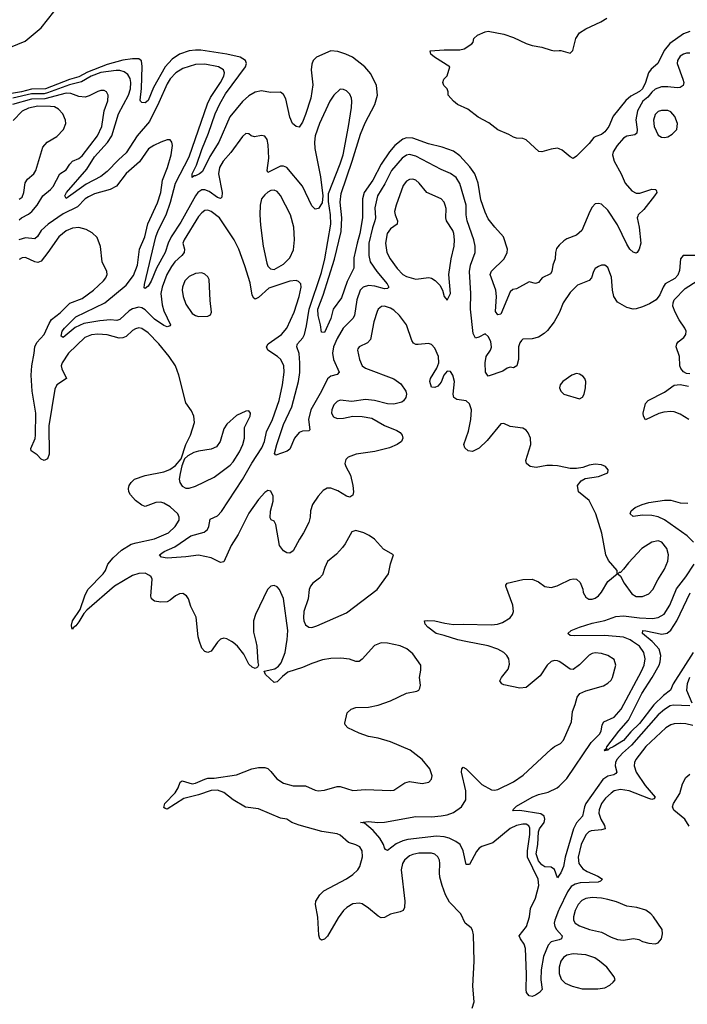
# Model space of a CAD drawing. Header units: inches. Extents: x 1682530 to 1839546, y 640742 to 791647.
# Tile 31 of 256: x 1696574 to 1700814, y 657695 to 663948. Entities that reach past the tile are written whole.
import ezdxf

# ---------------------------------------------------------------- set-up
doc = ezdxf.new("R2010")
doc.units = ezdxf.units.IN
doc.header["$MEASUREMENT"] = 0
for name, color, linetype in [('B6695', 7, 'Continuous'), ('B6696', 7, 'Continuous'), ('B7605', 7, 'Continuous'), ('B7606', 7, 'Continuous')]:
    doc.layers.add(name, color=color, linetype=linetype)

msp = doc.modelspace()

# ---------------------------------------------------------------- linework, layer by layer
at = {"layer": 'B6695', "color": 5}
for points, elevation in [([(1699447.1, 657670), (1699460.3, 657710), (1699452.6, 657810), (1699460.2, 657970), (1699457.1, 658137.1), (1699450, 658166), (1699440.8, 658180.8), (1699403.5, 658210), (1699375.1, 658270), (1699304.7, 658344.7), (1699279.2, 658390), (1699256.9, 658450), (1699243.1, 658503.1), (1699239.7, 658530), (1699242.7, 658590), (1699239.7, 658610), (1699230, 658631.3), (1699210, 658648.3), (1699190, 658655.5), (1699110, 658654.3), (1699070, 658647.2), (1699050, 658638), (1699018, 658610), (1699006.4, 658590), (1698995.9, 658550), (1699019.2, 658350), (1699018, 658310), (1699008.7, 658291.3), (1698990, 658281.6), (1698930, 658266.9), (1698890, 658245.7), (1698870, 658244.7), (1698850, 658254.5), (1698790, 658305.8), (1698750, 658332.7), (1698730, 658338.5), (1698690, 658333.2), (1698652.8, 658310), (1698630.1, 658289.9), (1698596, 658244.1), (1698530, 658127.6), (1698510, 658109.5), (1698490, 658102.7), (1698481.2, 658110), (1698473.8, 658133.8), (1698468.3, 658248.3), (1698453, 658330), (1698454.7, 658350), (1698479.7, 658390), (1698505.1, 658414.9), (1698650, 658491), (1698690, 658518.9), (1698722, 658550), (1698733.7, 658570), (1698752, 658632), (1698749.7, 658670), (1698734.4, 658694.4), (1698710, 658708.3), (1698662.2, 658722.2), (1698610, 658769.8), (1698590, 658778.4), (1698493.4, 658793.4), (1698350, 658833.4), (1698303, 658850), (1698270.9, 658870.9), (1698230, 658876.4), (1698090, 658937.2), (1698008.2, 658948.2), (1697930, 658993.8), (1697870, 659039.8), (1697830, 659054.7), (1697790, 659052.6), (1697710, 659025.7), (1697617.1, 659002.9), (1697510, 658935.3), (1697498, 658938), (1697490, 658946), (1697495.3, 658970), (1697562, 659038), (1697581.2, 659070), (1697594, 659106), (1697605.2, 659114.8), (1697670, 659096.3), (1697690, 659099.1), (1697750, 659126), (1697770, 659130.5), (1697810, 659130.4), (1697950, 659153.4), (1698049.1, 659190.9), (1698090, 659198.6), (1698130, 659198.3), (1698150, 659191.8), (1698170, 659174), (1698206.6, 659126.6), (1698250, 659098.8), (1698310, 659082.7), (1698390, 659083.1), (1698450, 659055.6), (1698470, 659051.6), (1698510, 659054.9), (1698590, 659078.4), (1698610, 659077.6), (1698690, 659052.2), (1698770, 659059.5), (1698930, 659053), (1698950, 659055.5), (1699019.3, 659100.7), (1699050, 659110.4), (1699130, 659098.4), (1699173.4, 659106.6), (1699190, 659124.7), (1699193.8, 659146.2), (1699179.6, 659190), (1699130, 659249.6), (1699053.6, 659310), (1698930, 659362), (1698850, 659386), (1698790, 659395.6), (1698730, 659417.6), (1698657.2, 659450), (1698640.9, 659470), (1698640.1, 659480.1), (1698653.4, 659546.6), (1698679, 659570), (1698710, 659579.5), (1698790, 659581.7), (1698850, 659594.3), (1698930, 659623.1), (1699030, 659670.8), (1699096.4, 659683.6), (1699108.7, 659691.3), (1699116.4, 659703.6), (1699119, 659721), (1699113.2, 659770), (1699122.7, 659817.3), (1699120.9, 659850), (1699070, 659920.9), (1699033.3, 659953.3), (1698990, 659971.1), (1698910, 659988.3), (1698870, 659990.9), (1698827, 659972.9), (1698750, 659887.8), (1698730, 659872), (1698710, 659872.3), (1698667.8, 659887.8), (1698613.2, 659893.2), (1698550, 659891.9), (1698497.6, 659882.4), (1698430, 659860.4), (1698370, 659833.8), (1698276.1, 659803.9), (1698242.3, 659777.7), (1698210, 659744), (1698190, 659739), (1698135.3, 659790), (1698126, 659810), (1698193.6, 659826.4), (1698218, 659842), (1698235.2, 659864.8), (1698260.2, 659930), (1698271.6, 660000)], 580), ([(1697834.2, 660000), (1697830, 659996), (1697790, 659939), (1697770, 659929.2), (1697750, 659936), (1697730, 659957.2), (1697716.5, 660000)], 580), ([(1698073, 660000), (1698080.3, 659970), (1698086, 659866), (1698091.1, 659848.9), (1698083.6, 659836.4), (1698070, 659828), (1698050, 659835.3), (1698030, 659855.3), (1697998, 659918), (1697957, 659970), (1697930, 659993.6), (1697918.4, 660000)], 580), ([(1700000, 659871.6), (1699990, 659876.4), (1699970, 659879.1), (1699950, 659872.8), (1699924.2, 659850), (1699879.3, 659780.7), (1699790, 659707.2), (1699750, 659703.1), (1699650, 659724.7), (1699637.2, 659730), (1699624.5, 659750), (1699634, 659770), (1699676.2, 659823.8), (1699684.8, 659855.2), (1699680.3, 659890), (1699668.9, 659910), (1699648.6, 659930), (1699610, 659950.5), (1699550, 659971.5), (1699407.1, 660000)], 560), ([(1700000, 658105.6), (1699950, 658091.8), (1699929.7, 658070.3), (1699901.4, 657998.6), (1699886.8, 657913.2), (1699883.9, 657850), (1699892.1, 657790), (1699876.5, 657770), (1699850, 657752.4), (1699830, 657745.6), (1699810, 657748.4), (1699791.9, 657770), (1699789.8, 657789.8), (1699792.8, 657887.2), (1699786.7, 658050), (1699777.8, 658077.8), (1699754, 658110), (1699745.4, 658130), (1699792.2, 658190), (1699811.6, 658250), (1699817.4, 658302.6), (1699850.9, 658369.1), (1699870.7, 658450), (1699866.8, 658490), (1699799.8, 658630), (1699798.5, 658670), (1699813.9, 658773.9), (1699813.2, 658813.2), (1699808.1, 658828.1), (1699790, 658838.8), (1699770, 658839.9), (1699730, 658830.5), (1699690, 658811.5), (1699578.4, 658721.6), (1699510, 658697.4), (1699493.1, 658686.9), (1699474.5, 658665.5), (1699430, 658583.6), (1699410, 658582.7), (1699391.1, 658670), (1699371.9, 658710), (1699345, 658730), (1699300.8, 658750), (1699270, 658758.6), (1699222.1, 658762.1), (1699038.9, 658741.1), (1699007.1, 658732.9), (1698966, 658714), (1698910, 658671.2), (1698898, 658678), (1698890, 658689.3), (1698883.7, 658710), (1698860.5, 658750), (1698820, 658800), (1698764.9, 658844.9), (1698738, 658850), (1698790, 658857.1), (1698849.5, 658849.5), (1698890, 658851.1), (1699090, 658888.7), (1699190, 658886.5), (1699250, 658891.5), (1699290, 658899.4), (1699330, 658913.7), (1699380.9, 658950), (1699406.7, 658993.3), (1699407.4, 659050), (1699380.5, 659170), (1699382, 659190), (1699390, 659200.7), (1699410, 659190.4), (1699510, 659091.3), (1699570, 659057.3), (1699590, 659054.9), (1699610, 659059), (1699710, 659109), (1699771.2, 659150), (1699950, 659315.3), (1699970, 659332.2), (1700000, 659347.6)], 560), ([(1700000, 658514.3), (1699990, 658499), (1699970, 658552), (1699950, 658566.9), (1699910, 658568.9), (1699890, 658580.5), (1699870, 658606.4), (1699853.8, 658650), (1699865.4, 658710), (1699868.2, 658790), (1699876.4, 658810), (1699905.3, 658850), (1699909.9, 658870), (1699904.4, 658890), (1699884.6, 658904.6), (1699750, 658925.1), (1699710, 658924.7), (1699705.1, 658930), (1699730, 658954.2), (1699830, 659010.1), (1699870, 659026.6), (1699930, 659042.3), (1699988.4, 659070), (1700000, 659081.3)], 540), ([(1700000, 658299.3), (1699995.6, 658290), (1699972.5, 658230), (1699969.2, 658210), (1699973.2, 658190), (1699984.4, 658170), (1700000, 658152.1)], 560)]:
    msp.add_lwpolyline(points, dxfattribs=dict(at, elevation=elevation))
at = {"layer": 'B6696', "color": 5}
for points, elevation in [([(1696480.6, 663759.4), (1696608.2, 663811.8), (1696710, 663897.7), (1696790, 663999)], 520), ([(1700000, 663127.5), (1699990, 663131.9), (1699950, 663127.1), (1699890, 663109.8), (1699871.6, 663111.6), (1699790, 663185.5), (1699770, 663193.8), (1699730, 663196.3), (1699710, 663203), (1699680.3, 663220.3), (1699610, 663249.8), (1699552.9, 663292.9), (1699486.6, 663330), (1699420.3, 663380.3), (1699355.1, 663410), (1699329.3, 663430), (1699295.3, 663470), (1699295.3, 663490), (1699288.7, 663510), (1699268.7, 663530), (1699262, 663550), (1699268.7, 663570), (1699289.1, 663590.9), (1699306, 663650), (1699209.2, 663710), (1699185.2, 663730), (1699182, 663750), (1699270, 663757.6), (1699370, 663756.4), (1699397.5, 663762.5), (1699445.2, 663794.8), (1699453.6, 663806.4), (1699459, 663830), (1699482, 663850), (1699530, 663871), (1699550, 663874.8), (1699650, 663857.1), (1699710, 663834.9), (1699790, 663796.5), (1699830, 663783.7), (1699890, 663774), (1699950, 663754), (1699970, 663750.4), (1700000, 663752.1)], 480), ([(1700000, 662516.3), (1699984.4, 662495.6), (1699977, 662470), (1699974.3, 662430), (1699959.2, 662390), (1699953.1, 662350), (1699944.6, 662335.4), (1699891.8, 662308.2), (1699870, 662279.6), (1699850, 662273.3), (1699810, 662283.6), (1699730, 662239.7), (1699705.3, 662234.7), (1699690, 662219.3), (1699630, 662078.4), (1699610, 662073), (1699595.9, 662095.9), (1699602.6, 662190), (1699598.7, 662230), (1699562, 662330), (1699570, 662351), (1699651.6, 662430), (1699670.8, 662470), (1699671.9, 662491.9), (1699646, 662570), (1699591.5, 662630), (1699550, 662684.5), (1699530, 662725.1), (1699503.4, 662803.4), (1699486.3, 662910), (1699464.1, 662970), (1699433.2, 663013.2), (1699370, 663084.1), (1699330, 663112.7), (1699258.3, 663138.3), (1699170, 663160.2), (1699070, 663195), (1699030, 663197.9), (1699006.6, 663190), (1698957.6, 663150), (1698923.7, 663110), (1698869.7, 663030), (1698816.9, 662930), (1698762.6, 662850), (1698751.9, 662810), (1698750.9, 662690), (1698735, 662590), (1698716.7, 662530), (1698696.5, 662436.5), (1698696.9, 662370), (1698653.6, 662286.4), (1698617.9, 662182.1), (1698565.5, 662110), (1698551, 662050), (1698510, 661960.9), (1698490, 661964), (1698484.4, 662010), (1698468.8, 662068.8), (1698468, 662110), (1698501, 662199), (1698572.8, 662427.2), (1698616.1, 662603.9), (1698619.7, 662690), (1698609.2, 662790), (1698615.5, 662844.5), (1698686.1, 663050), (1698738, 663222), (1698767.5, 663292.5), (1698830.6, 663410), (1698845.7, 663470), (1698840.3, 663530), (1698804.8, 663604.8), (1698766.2, 663650), (1698687.9, 663710), (1698645.8, 663730), (1698594.6, 663745.4), (1698550, 663750.2), (1698458.4, 663710), (1698438.7, 663690), (1698430, 663667), (1698424.9, 663630), (1698435, 663535), (1698424, 663450), (1698390, 663346.9), (1698370, 663298), (1698350, 663266.6), (1698330, 663269.4), (1698307.1, 663290), (1698290, 663329.3), (1698265.2, 663445.2), (1698250, 663474), (1698230, 663488.6), (1698166.6, 663486.6), (1698110, 663496.2), (1698070, 663487.5), (1698030, 663464.7), (1697990, 663429.9), (1697908.6, 663331.4), (1697839.7, 663170), (1697781.3, 663078.7), (1697734.8, 662985.2), (1697716.5, 662970), (1697690, 662956.8), (1697682.4, 662957.6), (1697670, 662946.6), (1697669.9, 662970), (1697696.4, 663023.6), (1697730, 663124.2), (1697772.7, 663227.3), (1697815.8, 663350), (1697845.6, 663414.4), (1697882.2, 663477.8), (1698008.8, 663650), (1698014, 663670), (1698008, 663690), (1697973.5, 663710), (1697890.2, 663730.2), (1697725.3, 663754.7), (1697690, 663755.8), (1697650, 663750.4), (1697590, 663729.4), (1697542.7, 663697.3), (1697498.9, 663650), (1697422.8, 663517.2), (1697390, 663435.7), (1697370, 663421.2), (1697350, 663421.6), (1697340.3, 663430), (1697338.3, 663438.3), (1697348.6, 663511.4), (1697351.3, 663651.3), (1697346.8, 663686.8), (1697330, 663700.2), (1697290, 663699.9), (1697230, 663691.1), (1697130, 663663.2), (1697004.6, 663615.4), (1696950, 663585.8), (1696890, 663568.7), (1696737, 663510), (1696650, 663506.4), (1696584.7, 663490), (1696510, 663478.5)], 520), ([(1700000, 662087.2), (1699968.9, 662030), (1699926.1, 661973.9), (1699905.5, 661954.5), (1699868.9, 661931.1), (1699830, 661920.7), (1699770, 661920.5), (1699761.1, 661910), (1699750, 661895.6), (1699742.2, 661870), (1699742.8, 661790), (1699730.9, 661749.1), (1699710, 661738.3), (1699690, 661741.1), (1699670, 661735.1), (1699643, 661717), (1699550, 661683.6), (1699532.9, 661710), (1699529.9, 661770.1), (1699537.5, 661810), (1699563.4, 661850), (1699570.3, 661869.6), (1699565.6, 661905.6), (1699550, 661936.2), (1699530, 661954), (1699490, 661931.8), (1699470, 661926), (1699454.5, 661954.5), (1699436.8, 662110), (1699439.2, 662210), (1699431.9, 662350), (1699438, 662390), (1699467, 662470), (1699467.5, 662510), (1699458, 662550), (1699416.2, 662670), (1699409.9, 662710), (1699408.8, 662770), (1699368.6, 662908.6), (1699345.4, 662945.4), (1699310, 662971.9), (1699250, 662996.8), (1699090, 663081.1), (1699050, 663091.2), (1699030, 663088.2), (1699002.6, 663070), (1698935.5, 662990), (1698893.8, 662906.2), (1698846.3, 662830), (1698830, 662754), (1698833.5, 662690), (1698830.6, 662670), (1698814.4, 662625.6), (1698791.5, 662530), (1698791.2, 662451.2), (1698801, 662410), (1698843.1, 662350), (1698908.6, 662270), (1698918.2, 662250), (1698910, 662240.4), (1698890, 662239.9), (1698830, 662255.2), (1698790, 662260.2), (1698756.1, 662250), (1698737.3, 662230), (1698714.8, 662170), (1698701.2, 662070), (1698689.3, 662050), (1698629.1, 661990), (1698590, 661924.6), (1698566.1, 661870), (1698560.5, 661830), (1698566.2, 661790), (1698603.9, 661710), (1698590, 661696.1), (1698550, 661684.5), (1698530, 661667), (1698491.9, 661590), (1698423.8, 661470), (1698407.4, 661410), (1698416.9, 661343.1), (1698410, 661337), (1698370, 661335), (1698350, 661326.4), (1698319.2, 661290), (1698290, 661220.7), (1698272.3, 661207.7), (1698201.7, 661181.7), (1698192.5, 661192.5), (1698207, 661250), (1698250, 661378.5), (1698301.9, 661490), (1698345, 661650), (1698352.7, 661707.3), (1698353.9, 661770), (1698348, 661828), (1698334.1, 661870), (1698337.1, 661882.9), (1698338.9, 661890), (1698372.8, 661927.2), (1698382.4, 661950), (1698396.2, 662003.8), (1698413, 662110), (1698490, 662342.8), (1698512.7, 662430), (1698550.4, 662650), (1698548.7, 662708.7), (1698534.8, 662794.8), (1698535.4, 662844.6), (1698610, 663033.1), (1698627.8, 663090), (1698663, 663270), (1698681.2, 663390), (1698683.9, 663430), (1698680.4, 663450), (1698670, 663474.5), (1698650, 663495.6), (1698630, 663505.6), (1698610, 663507), (1698570, 663469.6), (1698544, 663430), (1698478.3, 663290), (1698451.4, 663210), (1698446, 663170), (1698448.2, 663130), (1698484.6, 662950), (1698499.3, 662830), (1698494.2, 662785.8), (1698470.8, 662750), (1698450, 662746), (1698430, 662766.6), (1698371.1, 662891.1), (1698270, 663008.7), (1698250, 663018.5), (1698230, 663018.1), (1698150, 662976.9), (1698144.9, 662990), (1698157.2, 663070), (1698152.9, 663152.9), (1698146.6, 663186.6), (1698130, 663209.7), (1698110, 663212), (1698064.6, 663204.6), (1698044, 663210), (1698030, 663224), (1698010, 663226), (1697990, 663206.6), (1697916, 663104), (1697867.3, 663050), (1697843.7, 663010), (1697837.2, 662970), (1697859.2, 662850), (1697858, 662822), (1697850, 662812.8), (1697830, 662819.9), (1697776.9, 662856.9), (1697750, 662868.8), (1697730, 662868.1), (1697705.7, 662850), (1697690, 662830.5), (1697597, 662663), (1697535.8, 662570), (1697517.3, 662530), (1697498.7, 662470), (1697443.8, 662370), (1697410, 662287.7), (1697390, 662256.3), (1697370, 662240.9), (1697365.6, 662245.6), (1697366.1, 662266.1), (1697438.8, 662570), (1697452.6, 662610), (1697503.4, 662710), (1697530.8, 662790), (1697563.3, 662910), (1697650, 663078.4), (1697765.9, 663414.1), (1697786.2, 663453.8), (1697850.4, 663550), (1697871.6, 663590), (1697875.6, 663610), (1697869.1, 663629.1), (1697837.4, 663650), (1697750, 663666.4), (1697690, 663664.2), (1697610, 663637.9), (1697565.7, 663610), (1697530, 663572.8), (1697510, 663541.2), (1697457.7, 663422.4), (1697397.9, 663302.1), (1697321, 663210), (1697250, 663101.8), (1697200.8, 663059.2), (1697130, 662985), (1697090, 662951.9), (1696996.8, 662903.2), (1696870, 662812.7), (1696861.3, 662830), (1696871.6, 662850), (1697000.7, 662999.3), (1697050, 663076.8), (1697132.4, 663167.6), (1697158.7, 663210), (1697202.5, 663350), (1697265.4, 663470), (1697277.3, 663510), (1697279.5, 663550), (1697275.2, 663575.2), (1697260.7, 663600.7), (1697238.1, 663618.1), (1697210, 663625.9), (1697186.7, 663626.7), (1697090, 663612.6), (1697028.3, 663590), (1696966.7, 663553.3), (1696890, 663535.6), (1696750, 663483.3), (1696730, 663478.2), (1696650, 663477.2), (1696530, 663449.3)], 540), ([(1696570, 662676.5), (1696584.8, 662690), (1696630, 662712.9), (1696650.9, 662730), (1696684.3, 662770), (1696720.6, 662830), (1696769.8, 662870), (1696786.2, 662890), (1696829.5, 662970.5), (1696870, 662995.2), (1696891.9, 663030), (1696910, 663049.4), (1696950, 663065.8), (1696970, 663084.4), (1697067.4, 663210), (1697096.4, 663270), (1697110.4, 663369.6), (1697133.5, 663433.5), (1697135.4, 663470), (1697126, 663490), (1697110, 663498.7), (1697090, 663498.3), (1697070, 663492.2), (1697016.2, 663463.8), (1696990, 663457.3), (1696950, 663459.9), (1696899.4, 663479.4), (1696870, 663481.8), (1696733.4, 663446.6), (1696650, 663444.2), (1696528.1, 663410)], 560), ([(1696570, 662807.6), (1696590, 662821.7), (1696600.6, 662850), (1696608.6, 662911.4), (1696623.5, 662936.5), (1696663.1, 662970), (1696676.4, 662990), (1696720.6, 663139.4), (1696749.4, 663170), (1696810, 663206.4), (1696851.3, 663250), (1696866.9, 663290), (1696864.7, 663310), (1696847.4, 663350), (1696820.5, 663380.5), (1696794.7, 663394.7), (1696770, 663397.4), (1696690, 663399), (1696630, 663386.9), (1696590, 663367.9), (1696532.6, 663307.4)], 580), ([(1700000, 661113), (1699990, 661115.1), (1699957.7, 661117.7), (1699922.6, 661117.4), (1699855.1, 661104.9), (1699815.3, 661110), (1699792.7, 661130), (1699789.5, 661149.5), (1699821.3, 661250), (1699818.9, 661290), (1699803.9, 661323.9), (1699790, 661340.7), (1699770, 661353.3), (1699690, 661365.6), (1699650, 661383), (1699630, 661381.6), (1699543.2, 661276.8), (1699491.8, 661228.2), (1699450, 661205.1), (1699422, 661210), (1699400.5, 661230), (1699394, 661250), (1699425.6, 661334.4), (1699439.6, 661410), (1699443, 661470), (1699430, 661508.3), (1699410, 661527), (1699350, 661535.6), (1699331.2, 661550), (1699327, 661570), (1699335.6, 661650), (1699325.7, 661690), (1699310, 661713.6), (1699290, 661715.6), (1699268.9, 661691.1), (1699250, 661646.6), (1699230, 661620.7), (1699210, 661612.7), (1699190, 661615.3), (1699179.5, 661650), (1699183.6, 661670), (1699224.1, 661735.9), (1699236, 661770), (1699234.4, 661810), (1699210, 661862.4), (1699190, 661884.7), (1699171, 661891), (1699104.7, 661884.7), (1699090, 661885.6), (1699074.7, 661894.7), (1699064.7, 661910), (1699029.8, 662010), (1698987, 662070), (1698950, 662104.6), (1698930, 662116.2), (1698891.7, 662128.3), (1698872.8, 662127.2), (1698850.4, 662110), (1698844.4, 662095.5), (1698824.1, 662030), (1698802.7, 661917.3), (1698784, 661896), (1698729.1, 661870.9), (1698722.6, 661857.4), (1698720.4, 661850), (1698733.1, 661790), (1698748.8, 661750), (1698770, 661735.3), (1698950, 661667), (1698995.8, 661635.8), (1699026.4, 661590), (1699030.4, 661570), (1699025.5, 661550), (1699012, 661528), (1699000.9, 661519.1), (1698950, 661507), (1698910, 661509.4), (1698828, 661530), (1698770, 661535.8), (1698683.9, 661523.9), (1698610, 661531.2), (1698590, 661523), (1698570, 661502.9), (1698556, 661470), (1698555.3, 661450), (1698566.8, 661426.8), (1698590, 661416.5), (1698630, 661417), (1698690, 661430.5), (1698750, 661428.2), (1698810, 661417.3), (1698890, 661371), (1698970, 661338.8), (1698990, 661326), (1699002.8, 661310), (1699006.8, 661290), (1698998.8, 661270), (1698970.8, 661250), (1698922.8, 661230), (1698830, 661205.3), (1698711, 661190), (1698660.7, 661170), (1698644.4, 661155.6), (1698638.4, 661130), (1698644.4, 661110), (1698674.7, 661054.7), (1698690.3, 660990.3), (1698693.4, 660950), (1698690, 660929), (1698670, 660917), (1698650, 660922.4), (1698595.4, 660955.4), (1698550, 660973.3), (1698526.5, 660973.5), (1698501.5, 660958.5), (1698470, 660923), (1698434.4, 660870), (1698420.7, 660830), (1698419.6, 660790), (1698410, 660756), (1698377.6, 660690), (1698350.2, 660649.8), (1698310, 660576), (1698290, 660560.9), (1698270, 660562), (1698250, 660574.5), (1698223.5, 660610), (1698201.5, 660741.5), (1698190, 660763.7), (1698171.7, 660771.7), (1698164.2, 660784.2), (1698167.7, 660827.7), (1698184.6, 660890), (1698183.3, 660923.3), (1698170, 660953.3), (1698150, 660959.1), (1698130, 660946.2), (1698090, 660901.1), (1698030, 660813.6), (1697960.8, 660679.2), (1697916.3, 660610), (1697870, 660505.6), (1697850, 660500.5), (1697791.1, 660531.1), (1697710, 660548.1), (1697630, 660536.5), (1697510.8, 660529.2), (1697474.7, 660534.7), (1697461.6, 660550), (1697491.6, 660570), (1697558.5, 660601.5), (1697662, 660670), (1697746.7, 660693.3), (1697767.1, 660710), (1697775.4, 660730), (1697783.9, 660776.1), (1697830, 660798.4), (1697855.4, 660824.6), (1697990, 661027.9), (1698048.5, 661131.5), (1698112.1, 661230), (1698128, 661270), (1698141.8, 661330), (1698180.4, 661410), (1698221.6, 661530), (1698244, 661630), (1698253.1, 661710), (1698250.6, 661750), (1698232.5, 661790), (1698210.4, 661810.4), (1698149.7, 661850), (1698141.3, 661870), (1698151.2, 661890), (1698237.6, 661950), (1698270.7, 661990), (1698316.8, 662090), (1698348.9, 662190), (1698362.6, 662250), (1698359.6, 662270), (1698345.3, 662285.3), (1698330, 662291.1), (1698290, 662287.1), (1698155.8, 662244.2), (1698090, 662183.7), (1698070, 662173.2), (1698060.1, 662180.1), (1698050, 662198), (1698038, 662278), (1698004.5, 662384.5), (1697966.5, 662490), (1697936.5, 662550), (1697843.9, 662690), (1697790, 662731.3), (1697770, 662738.2), (1697750, 662736.5), (1697730, 662722.2), (1697710, 662697.8), (1697617.9, 662550), (1697610.8, 662530), (1697620.1, 662490), (1697618, 662470), (1697603.5, 662450), (1697558.6, 662410), (1697538.1, 662381.9), (1697509.1, 662330), (1697478.2, 662250), (1697470.6, 662210), (1697478.5, 662138.5), (1697490, 662099.5), (1697531.3, 662010), (1697530, 662004), (1697510, 661998.5), (1697490, 662007), (1697430, 662047.5), (1697370, 662105.4), (1697350, 662117.9), (1697330, 662122.2), (1697290, 662112.3), (1697270, 662099.9), (1697210, 662043.6), (1697190, 662037.7), (1697150, 662041.3), (1697083.9, 662036.1), (1696982.1, 662017.9), (1696926.2, 661993.8), (1696850, 661929.8), (1696838, 661938), (1696844.2, 661970), (1696858, 661990), (1696930, 662060.9), (1697114.4, 662150), (1697250, 662263.4), (1697297.2, 662322.8), (1697321.7, 662390), (1697334.9, 662490), (1697368.9, 662570), (1697388.4, 662651.6), (1697450, 662785.7), (1697470.4, 662850), (1697482, 662930), (1697512.2, 663010), (1697535.3, 663090), (1697545.1, 663150), (1697540.9, 663170), (1697530, 663185.2), (1697510, 663184.5), (1697470, 663169.7), (1697426, 663150), (1697391.7, 663128.3), (1697334.3, 663045.7), (1697250, 662971.7), (1697188.6, 662891.4), (1697149.1, 662870.9), (1697050, 662842.4), (1697010, 662824.3), (1696989.5, 662810), (1696940.1, 662759.9), (1696850, 662715.3), (1696755.6, 662650), (1696710.7, 662610), (1696688.1, 662571.9), (1696670, 662556.3), (1696610, 662562.8), (1696568.9, 662551.1)], 560), ([(1697716.5, 660000), (1697707.1, 660030), (1697694.9, 660154.9), (1697661.3, 660221.3), (1697645.6, 660270), (1697633.6, 660290), (1697610, 660303.6), (1697590, 660303), (1697563, 660290), (1697530, 660261.6), (1697510, 660251.3), (1697469.7, 660249.7), (1697430, 660255.1), (1697411.8, 660270), (1697407.3, 660287.3), (1697415.3, 660395.3), (1697409.7, 660410), (1697399.4, 660419.4), (1697370, 660433.4), (1697330, 660431.6), (1697290, 660417.8), (1697177.1, 660350), (1697000.9, 660199.1), (1696982, 660178), (1696950, 660123.6), (1696930, 660098), (1696914, 660086), (1696910, 660075.3), (1696904.8, 660084.8), (1696903.9, 660103.9), (1696909.7, 660130), (1696957.8, 660202.2), (1696987.8, 660290), (1697007.4, 660330), (1697103.4, 660430), (1697118, 660450), (1697133.6, 660490), (1697167.8, 660530), (1697221.1, 660578.9), (1697283, 660617), (1697313, 660627), (1697430, 660650.8), (1697518.5, 660690), (1697561.8, 660730), (1697586.4, 660770), (1697587.4, 660790), (1697577.6, 660810), (1697530, 660854.8), (1697490, 660878.2), (1697470, 660883.2), (1697437.7, 660882.3), (1697370, 660856.3), (1697350, 660864.7), (1697310, 660895.1), (1697277.6, 660930), (1697267.8, 660950), (1697266, 660970), (1697269.6, 660990), (1697282, 661010), (1697303.7, 661030), (1697370, 661053.2), (1697490, 661076.1), (1697528.1, 661091.9), (1697563.3, 661116.7), (1697599.7, 661160.3), (1697629.8, 661250), (1697658.7, 661310), (1697684, 661390), (1697679.7, 661430), (1697664.7, 661464.7), (1697630, 661515.3), (1697584.4, 661690), (1697564, 661750), (1697523.5, 661810), (1697457.8, 661890), (1697390, 661959.3), (1697350, 661987.8), (1697330, 661990.8), (1697310, 661985.6), (1697290, 661973.6), (1697250, 661936.5), (1697230, 661927.1), (1697206.3, 661926.3), (1697130, 661947.9), (1697070, 661951.5), (1697030, 661947), (1696988.3, 661930), (1696883, 661830), (1696842.7, 661770), (1696838.3, 661750), (1696840.9, 661730), (1696870.3, 661670), (1696810.3, 661630), (1696797.6, 661602.4), (1696759.2, 661370), (1696760.7, 661190), (1696750, 661159.6), (1696730, 661149.7), (1696710, 661158), (1696684.5, 661184.5), (1696647.3, 661210), (1696645.3, 661225.3), (1696672.3, 661287.7), (1696675, 661310), (1696676.9, 661450), (1696652.8, 661590), (1696647.2, 661690), (1696651.2, 661750), (1696666.7, 661830), (1696669.4, 661870.6), (1696681.8, 661898.2), (1696729.1, 661950), (1696760.2, 662019.8), (1696776.3, 662043.7), (1696830, 662085.7), (1696892.7, 662147.3), (1696970, 662177.8), (1697042.2, 662230), (1697106.6, 662290), (1697121.1, 662310), (1697129.7, 662330), (1697127.6, 662350), (1697096.9, 662410), (1697088.1, 662508.1), (1697065.4, 662565.4), (1697034.1, 662594.2), (1696995.7, 662615.7), (1696950, 662627.8), (1696910, 662624.4), (1696870, 662606.8), (1696821.8, 662570), (1696753, 662470), (1696710, 662415.8), (1696690, 662407.3), (1696670, 662409.8), (1696610, 662438.8), (1696590, 662436.2), (1696570, 662425.7)], 580), ([(1698271.6, 660000), (1698273.2, 660010), (1698277.1, 660070), (1698250, 660271.8), (1698224.5, 660330), (1698210, 660347.2), (1698190, 660355.3), (1698170, 660350.9), (1698148.5, 660330), (1698071.8, 660170), (1698058.5, 660130), (1698058.7, 660058.7), (1698073, 660000)], 580), ([(1699407.1, 660000), (1699357, 660010), (1699270, 660038.5), (1699218.4, 660050), (1699166.6, 660090), (1699149.7, 660110), (1699145.2, 660130), (1699166.6, 660133.4), (1699210, 660131), (1699275.1, 660115.1), (1699330, 660108), (1699390.2, 660110.2), (1699570, 660104.3), (1699609.8, 660110.2), (1699639.8, 660120.2), (1699689.5, 660150), (1699703.6, 660170), (1699709.7, 660190), (1699705.7, 660230), (1699660.7, 660350), (1699662.4, 660357.6), (1699669.7, 660370.3), (1699770, 660392.2), (1699830, 660394.9), (1699870, 660378), (1699910, 660348.2), (1699950, 660342.4), (1699987, 660353), (1700000, 660359.4)], 560), ([(1697918.4, 660000), (1697890, 660015.6), (1697870, 660019.5), (1697850, 660015.1), (1697834.2, 660000)], 580)]:
    msp.add_lwpolyline(points, dxfattribs=dict(at, elevation=elevation))
for points, elevation in [([(1699070, 662935.9), (1699050, 662933.3), (1699030, 662922), (1699010, 662895.8), (1698964.1, 662770), (1698955, 662730), (1698957.8, 662710), (1698974.5, 662670), (1698972.2, 662650), (1698930, 662619.8), (1698908.8, 662590), (1698896.8, 662530), (1698905.9, 662470), (1698926, 662430), (1698971, 662369), (1699008, 662330), (1699030, 662316.5), (1699090, 662301.3), (1699171.7, 662311.7), (1699190, 662307), (1699212.8, 662292.8), (1699242.8, 662262.8), (1699260.4, 662230), (1699270, 662191.3), (1699290, 662167.3), (1699310.9, 662210), (1699299.1, 662330), (1699313.6, 662430), (1699333.6, 662510), (1699336.2, 662550), (1699332.4, 662590), (1699325.6, 662610), (1699285.8, 662670), (1699281.3, 662690), (1699282.2, 662750), (1699277.3, 662770), (1699269.2, 662789.2), (1699250, 662810.9), (1699160.5, 662850), (1699111.9, 662910), (1699090, 662928.7)], 560), ([(1698190, 662866.6), (1698170, 662863.8), (1698150, 662853), (1698130, 662836.5), (1698110, 662810.8), (1698100.6, 662770), (1698098.2, 662710), (1698102.6, 662642.6), (1698120.8, 662510), (1698143.1, 662403.1), (1698150, 662384), (1698166, 662366), (1698190, 662361.6), (1698250, 662395.6), (1698290, 662436), (1698312.6, 662487.4), (1698319.6, 662550), (1698315.5, 662630), (1698294, 662710), (1698230, 662832.6), (1698210, 662858)], 560), ([(1697730, 662339.7), (1697690, 662337.2), (1697650, 662317.2), (1697622.8, 662290), (1697608.1, 662250), (1697606.4, 662230), (1697612.2, 662190), (1697630, 662142.4), (1697670, 662082.4), (1697690, 662068.8), (1697710, 662063.7), (1697770, 662064.9), (1697786.3, 662073.7), (1697792.3, 662090), (1697784.1, 662164.1), (1697778, 662298), (1697770, 662315.1), (1697750, 662333)], 580), ([(1698030, 661464), (1698010, 661462.7), (1697950, 661433.6), (1697890, 661379.6), (1697870, 661349.2), (1697847, 661270), (1697823.6, 661236.4), (1697790, 661220.5), (1697710, 661208.4), (1697680.9, 661199.1), (1697641.1, 661178.9), (1697621.3, 661158.7), (1697604.4, 661115.6), (1697593, 661067), (1697587.8, 661030), (1697591.3, 661010), (1697606.2, 660986.2), (1697630, 660973.4), (1697650, 660973.2), (1697690, 660986.9), (1697810, 661042.4), (1697910, 661118.9), (1697930, 661140.3), (1697970, 661204.2), (1697992.2, 661250), (1698001.6, 661290), (1698001.5, 661358.5), (1698038.4, 661430), (1698039.3, 661450)], 580), ([(1698710, 660704.7), (1698684.2, 660695.8), (1698641.2, 660618.8), (1698623.8, 660596.2), (1698585.5, 660554.5), (1698530, 660507.3), (1698511.4, 660470), (1698496.8, 660423.2), (1698477.9, 660402.1), (1698436, 660370), (1698420.2, 660350), (1698412.2, 660330), (1698405.4, 660270), (1698379.7, 660190), (1698376.9, 660150), (1698379.1, 660130), (1698390, 660104.4), (1698410, 660090.3), (1698430, 660088.9), (1698462.2, 660097.8), (1698650, 660180.7), (1698844.2, 660330), (1698916.4, 660430), (1698928.1, 660491.9), (1698949, 660550), (1698885.1, 660585.1), (1698826.6, 660650), (1698793.4, 660673.4), (1698759.3, 660690)], 580)]:
    msp.add_lwpolyline(points, close=True, dxfattribs=dict(at, elevation=elevation))
at = {"layer": 'B7605', "color": 5}
for points, elevation in [([(1700000, 659081.3), (1700050, 659130.2), (1700202.8, 659357.2), (1700255.9, 659410), (1700267.1, 659430), (1700274.5, 659470), (1700283.1, 659490), (1700350, 659517.9), (1700394, 659570), (1700524, 659810), (1700540.2, 659850), (1700547.5, 659890), (1700538.7, 659930), (1700509.9, 659969.9), (1700466.8, 660000)], 540), ([(1700850.5, 659929.5), (1700725.5, 659730), (1700707.1, 659690), (1700664, 659656), (1700602.4, 659597.6), (1700510, 659478.5), (1700455, 659425), (1700410, 659370.7), (1700344.4, 659330), (1700319.5, 659320.5), (1700310, 659309.8), (1700290, 659304.5), (1700286.6, 659310), (1700297.3, 659317.3), (1700308, 659312), (1700301.3, 659321.3), (1700303.5, 659330), (1700379.4, 659430), (1700440.7, 659499.3), (1700525.7, 659670), (1700590.2, 659769.8), (1700634.6, 659850), (1700641.2, 659870), (1700645.5, 659910), (1700636.3, 659950), (1700595.9, 659995.9), (1700590.9, 660000)], 520), ([(1700000, 659347.6), (1700008.2, 659351.8), (1700028.1, 659371.9), (1700078.9, 659490), (1700084.5, 659555.5), (1700101.8, 659598.2), (1700114.1, 659645.9), (1700130.8, 659669.2), (1700170, 659686.9), (1700281.4, 659718.6), (1700310, 659734.9), (1700330, 659754), (1700338.7, 659770), (1700360.7, 659850), (1700350, 659884), (1700309.2, 659910), (1700270, 659923.5), (1700230, 659927.6), (1700210, 659923.1), (1700190, 659912.1), (1700130, 659851.2), (1700090, 659820.7), (1700070, 659822.9), (1700010, 659866.9), (1700000, 659871.6)], 560), ([(1700829.2, 659770), (1700813.2, 659730), (1700809.6, 659690), (1700843.2, 659610)], 540), ([(1700830.1, 659589.9), (1700724.5, 659595.5), (1700705.2, 659590), (1700670, 659568.3), (1700630, 659534.6), (1700458.9, 659341.1), (1700402.7, 659290), (1700367.2, 659250), (1700357.8, 659230), (1700355.4, 659210), (1700366.5, 659170), (1700359.8, 659160.2), (1700347.2, 659152.8), (1700310, 659144.8), (1700277.4, 659122.6), (1700169.7, 658970), (1700160.5, 658950), (1700149.2, 658890.8), (1700111.5, 658848.5), (1700091.6, 658810), (1700039, 658630), (1700027.6, 658570), (1700010, 658529.5), (1700000, 658514.3)], 540), ([(1700850, 659466.2), (1700804.6, 659475.4), (1700770, 659479.4), (1700730, 659475.8), (1700710, 659469.8), (1700677.6, 659450), (1700550, 659333.2), (1700486.7, 659250), (1700478.4, 659230), (1700476.3, 659210), (1700489.5, 659170), (1700545.8, 659085.8), (1700610.4, 659010), (1700600.7, 658999.3), (1700590, 658996.9), (1700570, 659002.2), (1700444.7, 659050), (1700390, 659059.4), (1700350.3, 659050), (1700330, 659037), (1700295.1, 659004.9), (1700270.1, 658970), (1700254.8, 658930), (1700253, 658910), (1700264.3, 658870), (1700287.8, 658830), (1700291.6, 658810), (1700270, 658802.4), (1700203.9, 658796.1), (1700189.7, 658790.3), (1700170, 658771.5), (1700139.6, 658710), (1700121, 658630), (1700125.5, 658590), (1700150, 658556.4), (1700177.7, 658537.7), (1700246.3, 658510), (1700274.9, 658490), (1700263, 658477), (1700248.4, 658471.6), (1700134.3, 658465.7), (1700101.5, 658458.5), (1700077.1, 658442.9), (1700053, 658410), (1700000, 658299.3)], 560), ([(1700825.9, 658825.9), (1700798.7, 658870), (1700728, 658928), (1700719.7, 658950), (1700726, 658970), (1700766.3, 659033.7), (1700784.4, 659095.6), (1700804.3, 659135.7), (1700830, 659156.5)], 560), ([(1700000, 658152.1), (1700019.3, 658130), (1700015.8, 658110), (1700000, 658105.6)], 560)]:
    msp.add_lwpolyline(points, dxfattribs=dict(at, elevation=elevation))
at = {"layer": 'B7605', "color": 5, "elevation": 580}
for points in [[(1700210, 658373.4), (1700170, 658368), (1700145.4, 658354.6), (1700121.8, 658330), (1700101.7, 658290), (1700091.1, 658250), (1700092.3, 658230), (1700102, 658210), (1700130, 658193), (1700193.4, 658170), (1700270, 658152.4), (1700330, 658121.5), (1700370, 658106.5), (1700410, 658103.1), (1700472.5, 658112.5), (1700506, 658106), (1700530, 658094), (1700570, 658082.8), (1700610, 658078.8), (1700630, 658086), (1700650, 658112), (1700656.6, 658143.4), (1700654.5, 658170), (1700599.5, 658250), (1700582, 658270), (1700550, 658293.7), (1700494, 658310), (1700430, 658318.8), (1700365.5, 658345.5), (1700310, 658361.5), (1700268.7, 658370)], [(1700090, 658015.7), (1700050, 658007.1), (1700027.5, 657992.5), (1700011.1, 657970), (1700000.6, 657930), (1700000.6, 657890), (1700014.1, 657854.1), (1700039.6, 657830), (1700082, 657810), (1700145.9, 657794.1), (1700246.4, 657793.6), (1700290, 657799.3), (1700323.3, 657816.7), (1700344.4, 657835.6), (1700355.1, 657850), (1700349.4, 657870), (1700303.5, 657930), (1700256.8, 657970), (1700226, 657990), (1700170, 658010.4)]]:
    msp.add_lwpolyline(points, close=True, dxfattribs=at)
at = {"layer": 'B7606', "color": 5}
for points, elevation in [([(1700000, 663752.1), (1700010, 663752.7), (1700070, 663736.3), (1700086.6, 663753.4), (1700106, 663830), (1700130, 663864.4), (1700169.5, 663890), (1700265, 663935), (1700302.3, 663957.7)], 480), ([(1700830, 663872.7), (1700790, 663859.5), (1700702.8, 663797.2), (1700667.5, 663752.5), (1700626.8, 663670), (1700584.9, 663635.1), (1700568.1, 663611.9), (1700549.6, 663550), (1700530.2, 663509.8), (1700510, 663492.6), (1700456.3, 663463.7), (1700424.6, 663435.4), (1700343.9, 663336.1), (1700315.5, 663270), (1700290, 663235.4), (1700270, 663218.6), (1700232.6, 663207.4), (1700220.8, 663199.2), (1700190, 663161.8), (1700110, 663082), (1700090, 663067), (1700070, 663076.9), (1700019.2, 663119.2), (1700000, 663127.5)], 480), ([(1700830, 663735.5), (1700810, 663735.4), (1700790, 663729.9), (1700770, 663716.1), (1700752.1, 663690), (1700750.1, 663670), (1700786.9, 663570), (1700792.1, 663550), (1700788.3, 663530), (1700770, 663517.6), (1700750, 663515), (1700690, 663522.9), (1700650, 663521.8), (1700610, 663506.4), (1700590, 663487.8), (1700563, 663457), (1700531, 663430), (1700497.3, 663370), (1700486.6, 663313.4), (1700496.3, 663250), (1700492.9, 663227.1), (1700481.9, 663218.1), (1700430, 663208.1), (1700410, 663196.2), (1700368.6, 663150), (1700343.6, 663110), (1700338.9, 663090), (1700348.9, 663050), (1700394.8, 662970), (1700420.2, 662910), (1700461.1, 662861.1), (1700490, 662846), (1700512.4, 662847.6), (1700590, 662872.6), (1700614, 662870), (1700618.9, 662858.9), (1700620.3, 662850), (1700606.7, 662830), (1700537.2, 662742.8), (1700502, 662710), (1700499.1, 662700.9), (1700496.2, 662690), (1700509.4, 662630), (1700518.5, 662530), (1700509.4, 662490.6), (1700494.9, 662470), (1700490, 662466), (1700470, 662472.1), (1700450, 662492), (1700430, 662523.1), (1700370, 662646), (1700310, 662739), (1700270, 662775.9), (1700250, 662782), (1700230, 662779.1), (1700210, 662756.9), (1700195.8, 662730), (1700144.2, 662610), (1700110, 662580.4), (1700050, 662557.4), (1700030, 662543.7), (1700001.6, 662518.4), (1700000, 662516.3)], 520), ([(1700870, 662451.6), (1700788.3, 662451.7), (1700770.7, 662429.3), (1700764.9, 662355.1), (1700754.6, 662325.4), (1700734.6, 662305.4), (1700674, 662270), (1700660.5, 662250), (1700639.9, 662200.1), (1700616.3, 662170), (1700575.1, 662144.9), (1700530, 662124.7), (1700490, 662111.3), (1700470, 662109.7), (1700430, 662120.5), (1700370, 662154.5), (1700348.5, 662190), (1700339.7, 662230), (1700333.4, 662313.4), (1700310, 662374), (1700290, 662389.2), (1700270, 662389.3), (1700250, 662382), (1700230, 662369.3), (1700218.4, 662350), (1700204.9, 662310), (1700190, 662291.8), (1700117.5, 662262.5), (1700070, 662215.8), (1700026.9, 662150), (1700001.5, 662090), (1700000, 662087.2)], 540), ([(1700830, 661699.7), (1700810, 661702.4), (1700790, 661711.6), (1700772.9, 661732.9), (1700766, 661750), (1700764.5, 661810), (1700743.5, 661870), (1700747.8, 661890), (1700756.6, 661903.4), (1700792.7, 661930), (1700806, 661950), (1700806.6, 661970), (1700799.3, 661990), (1700762.7, 662042.7), (1700736.9, 662090), (1700722.4, 662130), (1700723.6, 662150), (1700731.6, 662170), (1700799.8, 662240.2), (1700876.9, 662290)], 540), ([(1700823.9, 661410), (1700770, 661444.1), (1700730, 661457.6), (1700710, 661459.1), (1700664.7, 661455.3), (1700633.2, 661446.8), (1700547.8, 661407.8), (1700535.1, 661430), (1700534.5, 661450), (1700549.5, 661510), (1700566, 661530), (1700670, 661583.5), (1700730, 661626.9), (1700770, 661632), (1700821.8, 661621.8)], 540), ([(1700000, 660359.4), (1700070, 660393.4), (1700090, 660397.3), (1700110, 660394.8), (1700133.2, 660373.2), (1700150, 660332), (1700153.4, 660310), (1700170, 660280.7), (1700188.9, 660268.9), (1700210, 660267.2), (1700230, 660274.4), (1700250, 660288.7), (1700270, 660313.4), (1700310, 660381), (1700368, 660430), (1700368, 660450), (1700314.8, 660514.8), (1700297.2, 660550), (1700272, 660688), (1700234.3, 660810), (1700190, 660895.1), (1700122.7, 660950), (1700117.2, 660990), (1700140.9, 661019.1), (1700166.3, 661033.7), (1700250, 661046.7), (1700309.2, 661070), (1700312, 661090), (1700295.1, 661110), (1700270, 661120.5), (1700230, 661125.1), (1700190, 661118.9), (1700150, 661103.7), (1700110, 661097), (1700070, 661098), (1700000, 661113)], 560), ([(1700854.5, 660630), (1700814.1, 660670), (1700670, 660771.8), (1700630, 660791), (1700590, 660799.1), (1700530, 660802.2), (1700470, 660792.3), (1700452.3, 660810), (1700457, 660830), (1700482.9, 660850), (1700527, 660870), (1700570, 660882.2), (1700670, 660897), (1700710, 660897.5), (1700770, 660879.8), (1700816.9, 660876.9)], 540), ([(1700466.8, 660000), (1700452.4, 660010), (1700410, 660026.3), (1700290, 660038.5), (1700094.7, 660034.7), (1700070, 660038.4), (1700055.1, 660050), (1700077, 660070), (1700129.6, 660090), (1700210, 660116.3), (1700290, 660132.5), (1700361.4, 660158.6), (1700410, 660161.5), (1700510.3, 660149.7), (1700593.7, 660146.3), (1700630, 660151.4), (1700666.9, 660173.1), (1700703.4, 660230), (1700746.6, 660333.4), (1700805, 660410), (1700857.4, 660490)], 540), ([(1700590.9, 660000), (1700528.9, 660050), (1700531.7, 660068.3), (1700551.9, 660068.1), (1700653.2, 660046.8), (1700686.7, 660053.3), (1700710, 660071.4), (1700748.2, 660130), (1700831.8, 660308.2)], 520)]:
    msp.add_lwpolyline(points, dxfattribs=dict(at, elevation=elevation))
for points, elevation in [([(1700650, 663372.5), (1700630, 663365.1), (1700610, 663345.6), (1700599.3, 663310), (1700603.2, 663270), (1700630, 663214.4), (1700650, 663201.3), (1700670, 663199.5), (1700690, 663204.9), (1700719.2, 663220.8), (1700747.3, 663250), (1700751, 663290), (1700734.5, 663334.5), (1700710, 663362.6), (1700690, 663372)], 540), ([(1700110, 661701.2), (1700081, 661690), (1700024.7, 661650), (1700006, 661630), (1700002.8, 661610), (1700011, 661590), (1700030.6, 661570.6), (1700130, 661541), (1700149, 661551), (1700159, 661570), (1700168.7, 661610), (1700169, 661650), (1700164, 661670), (1700150, 661684), (1700130, 661697.2)], 560), ([(1700630, 660638.9), (1700590, 660631.2), (1700525.5, 660590), (1700440.3, 660499.7), (1700410, 660458), (1700390, 660438), (1700382, 660438), (1700374, 660430), (1700390, 660414), (1700413, 660370), (1700461.3, 660301.3), (1700490, 660284.9), (1700530, 660284.4), (1700570, 660301.1), (1700595.8, 660330), (1700628.1, 660391.9), (1700670, 660458), (1700691, 660510), (1700694.7, 660550), (1700683.5, 660590), (1700651.6, 660630)], 560)]:
    msp.add_lwpolyline(points, close=True, dxfattribs=dict(at, elevation=elevation))

doc.saveas('drawing.dxf')
